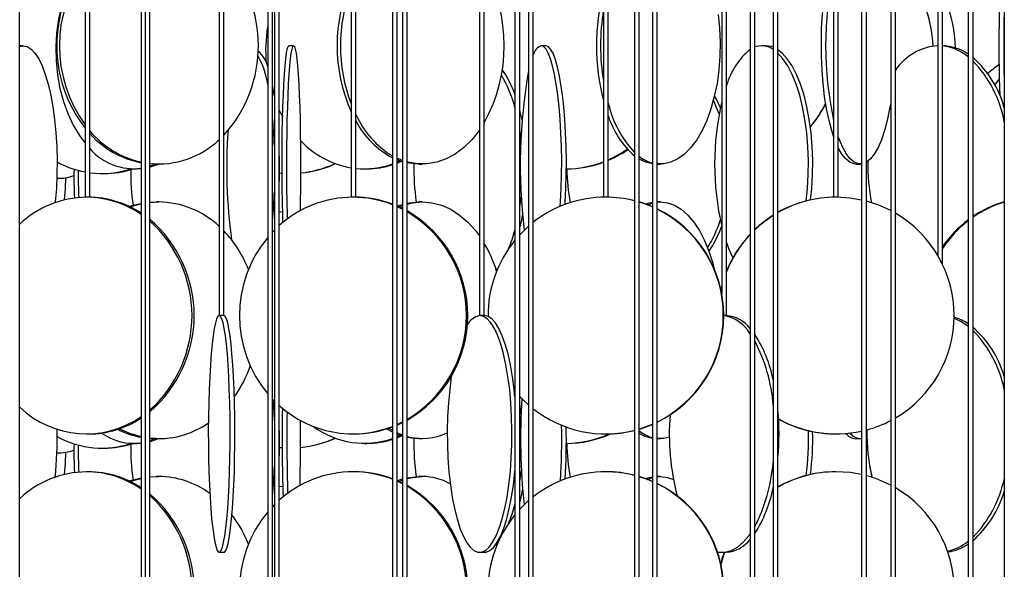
# Model space of a CAD drawing. Header units: millimetres. Extents: x 495 to 2657, y 518 to 2595.
# Tile 87 of 91: x 2414 to 2518, y 2208 to 2266. Entities that reach past the tile are written whole.
import ezdxf

# ---------------------------------------------------------------- set-up
doc = ezdxf.new("R2010")
doc.units = ezdxf.units.MM

msp = doc.modelspace()

# ---------------------------------------------------------------- linework, layer by layer
at = {"color": 7, "linetype": 'Continuous', "lineweight": 25}
for p, q in [((2413.94, 2120.05), (2413.94, 2574.8)), ((2420.85, 2574.8), (2420.85, 2247.55)), ((2421.35, 2247.55), (2421.35, 2574.8)), ((2426.79, 2574.8), (2426.79, 2190.05)), ((2427.2, 2574.8), (2427.2, 2132.55)), ((2427.7, 2132.55), (2427.7, 2574.8)), ((2435.03, 2574.8), (2435.03, 2235.05)), ((2435.53, 2235.05), (2435.53, 2574.8)), ((2440.16, 2574.8), (2440.16, 2177.55)), ((2440.66, 2177.55), (2440.66, 2574.8)), ((2440.87, 2574.8), (2440.87, 2120.05)), ((2441.37, 2120.05), (2441.37, 2574.8)), ((2448.97, 2574.8), (2448.97, 2247.55)), ((2449.47, 2247.55), (2449.47, 2574.8)), ((2453.35, 2574.8), (2453.35, 2190.05)), ((2453.85, 2190.05), (2453.85, 2574.8)), ((2454.4, 2574.8), (2454.4, 2132.55)), ((2454.9, 2132.55), (2454.9, 2574.8)), ((2462.55, 2574.8), (2462.55, 2235.05)), ((2463.05, 2235.05), (2463.05, 2574.8)), ((2466.29, 2574.8), (2466.29, 2177.55)), ((2466.79, 2177.55), (2466.79, 2574.8)), ((2467.73, 2574.8), (2467.73, 2120.05)), ((2468.23, 2120.05), (2468.23, 2574.8)), ((2475.64, 2574.8), (2475.64, 2247.55)), ((2476.14, 2247.55), (2476.14, 2574.8)), ((2478.91, 2574.8), (2478.91, 2190.05)), ((2479.41, 2190.05), (2479.41, 2574.8)), ((2480.81, 2574.8), (2480.81, 2132.55)), ((2481.31, 2132.55), (2481.31, 2574.8)), ((2488.15, 2574.8), (2488.15, 2237.28)), ((2488.65, 2235.05), (2488.65, 2574.8)), ((2491.14, 2574.8), (2491.14, 2177.55)), ((2491.64, 2177.55), (2491.64, 2574.8)), ((2493.58, 2574.8), (2493.58, 2120.05)), ((2494.08, 2120.05), (2494.08, 2574.8)), ((2499.96, 2574.8), (2499.96, 2247.55)), ((2500.46, 2247.55), (2500.46, 2574.8)), ((2502.93, 2574.8), (2502.93, 2190.05)), ((2503.43, 2190.05), (2503.43, 2574.8)), ((2506, 2574.8), (2506, 2132.55)), ((2506.5, 2132.55), (2506.5, 2574.8)), ((2510.98, 2574.8), (2510.98, 2241.38)), ((2511.48, 2240.43), (2511.48, 2574.8)), ((2514.2, 2574.8), (2514.2, 2177.55)), ((2514.7, 2177.55), (2514.7, 2574.8)), ((2518.01, 2574.8), (2518.01, 2120.05)), ((2414.31, 2263.55), (2413.94, 2263.55)), ((2413.94, 2263.48), (2414.31, 2263.55)), ((2442.9, 2263.55), (2442.4, 2263.55)), ((2469.55, 2263.55), (2469.06, 2263.55)), ((2492.81, 2263.55), (2492.35, 2263.55)), ((2427.7, 2250.84), (2428.24, 2251.05)), ((2428.37, 2251.05), (2428.65, 2251.05)), ((2454.4, 2251.3), (2453.85, 2251.49)), ((2453.85, 2251.26), (2454.13, 2251.39)), ((2453.85, 2251.15), (2454.29, 2251.34)), ((2456.13, 2251.05), (2456.49, 2251.05)), ((2481.31, 2251.05), (2481.66, 2251.05)), ((2502.32, 2251.05), (2502.8, 2251.05)), ((2422.64, 2250.05), (2422.88, 2250.05)), ((2425.94, 2250.55), (2426.32, 2250.55)), ((2426.32, 2250.55), (2426.79, 2250.57)), ((2450.37, 2250.55), (2450.65, 2250.55)), ((2471.72, 2250.55), (2471.72, 2250.55)), ((2417.87, 2249.55), (2418.09, 2249.55)), ((2420.99, 2247.55), (2420.85, 2247.55)), ((2421.35, 2247.55), (2420.99, 2247.55)), ((2427.7, 2247), (2428.65, 2247.05)), ((2427.7, 2247.02), (2428.37, 2247.05)), ((2428.65, 2247.05), (2428.37, 2247.05)), ((2449.15, 2247.55), (2448.97, 2247.55)), ((2449.47, 2247.55), (2449.15, 2247.55)), ((2456.49, 2247.05), (2456.13, 2247.05)), ((2475.87, 2247.55), (2475.64, 2247.55)), ((2476.14, 2247.55), (2475.87, 2247.55)), ((2480.29, 2246.75), (2480.81, 2246.93)), ((2481.66, 2247.05), (2481.31, 2247.05)), ((2481.31, 2247.03), (2481.66, 2247.05)), ((2500.23, 2247.55), (2499.96, 2247.55)), ((2500.46, 2247.55), (2500.23, 2247.55)), ((2441.37, 2246.01), (2441.74, 2246.03)), ((2454.4, 2246.29), (2453.85, 2246.55)), ((2454.4, 2246.36), (2453.86, 2246.61)), ((2454.03, 2246.53), (2454.4, 2246.67)), ((2440.87, 2244.08), (2440.66, 2243.86)), ((2467.73, 2244.5), (2466.79, 2243.59)), ((2510.98, 2241.54), (2510.93, 2241.46)), ((2464.32, 2239.82), (2464.45, 2240)), ((2488.15, 2238.26), (2488.04, 2237.82)), ((2488.15, 2238.1), (2488.06, 2237.73)), ((2435.04, 2235.05), (2435.03, 2235.05)), ((2435.53, 2235.05), (2435.04, 2235.05)), ((2462.56, 2235.05), (2462.55, 2235.05)), ((2463.05, 2235.05), (2462.56, 2235.05)), ((2488.65, 2235.05), (2488.35, 2235.05)), ((2466.21, 2227.17), (2466.29, 2227.08)), ((2453.35, 2222.72), (2452.72, 2223.07)), ((2420.99, 2222.55), (2421.22, 2222.55)), ((2427.7, 2221.84), (2428.24, 2222.05)), ((2428.37, 2222.05), (2428.65, 2222.05)), ((2449.15, 2222.55), (2449.29, 2222.55)), ((2454.4, 2222.3), (2453.85, 2222.49)), ((2453.85, 2222.26), (2454.13, 2222.39)), ((2453.85, 2222.15), (2454.29, 2222.34)), ((2456.13, 2222.05), (2456.49, 2222.05)), ((2475.87, 2222.55), (2475.92, 2222.55)), ((2481.31, 2222.05), (2481.66, 2222.05)), ((2500.19, 2222.55), (2500.23, 2222.55)), ((2502.32, 2222.05), (2502.8, 2222.05)), ((2422.64, 2221.05), (2422.88, 2221.05)), ((2425.94, 2221.55), (2426.32, 2221.55)), ((2426.32, 2221.55), (2426.79, 2221.57)), ((2450.37, 2221.55), (2450.65, 2221.55)), ((2471.72, 2221.55), (2471.72, 2221.55)), ((2417.87, 2220.55), (2418.09, 2220.55)), ((2421.22, 2218.55), (2420.99, 2218.55)), ((2427.7, 2218), (2428.65, 2218.05)), ((2427.7, 2218.02), (2428.37, 2218.05)), ((2428.65, 2218.05), (2428.37, 2218.05)), ((2449.29, 2218.55), (2449.15, 2218.55)), ((2454.4, 2217.36), (2453.86, 2217.61)), ((2454.03, 2217.53), (2454.4, 2217.67)), ((2456.49, 2218.05), (2456.13, 2218.05)), ((2475.92, 2218.55), (2475.87, 2218.55)), ((2480.29, 2217.75), (2480.81, 2217.93)), ((2481.66, 2218.05), (2481.31, 2218.05)), ((2481.31, 2218.03), (2481.66, 2218.05)), ((2500.23, 2218.55), (2500.19, 2218.55)), ((2441.37, 2217.01), (2441.74, 2217.03)), ((2454.4, 2217.29), (2453.85, 2217.55)), ((2440.87, 2215.08), (2440.66, 2214.86)), ((2467.73, 2215.5), (2466.79, 2214.59)), ((2464.29, 2210.92), (2464.34, 2210.74)), ((2464.32, 2210.82), (2464.45, 2211)), ((2435.04, 2210.05), (2435.53, 2210.05)), ((2462.56, 2210.05), (2463.04, 2210.05)), ((2488.18, 2210.05), (2488.62, 2210.05))]:
    msp.add_line(p, q, dxfattribs=at)
at = {"color": 7, "linetype": 'Continuous', "lineweight": 25, "flags": 128}
for points in [[(2420.85, 2272.84), (2420.6, 2272.52), (2419.91, 2271.49), (2419.3, 2270.34), (2418.78, 2269.08), (2418.36, 2267.75), (2418.05, 2266.34), (2417.85, 2264.89), (2417.77, 2263.42), (2417.8, 2261.94), (2417.94, 2260.47), (2418.19, 2259.05), (2418.56, 2257.67), (2419.03, 2256.38), (2419.59, 2255.17), (2420.25, 2254.08), (2420.85, 2253.26)], [(2499.96, 2254), (2499.77, 2254.58), (2499.48, 2255.67), (2499.23, 2256.88), (2499.02, 2258.17), (2498.86, 2259.55), (2498.74, 2260.97), (2498.68, 2262.44), (2498.67, 2263.92), (2498.7, 2265.39), (2498.79, 2266.84), (2498.93, 2268.25), (2499.12, 2269.58), (2499.35, 2270.84), (2499.62, 2271.99), (2499.93, 2273.02), (2499.96, 2273.1)], [(2487.75, 2266.84), (2487.91, 2265.39), (2487.98, 2263.92), (2487.95, 2262.44), (2487.84, 2260.97), (2487.65, 2259.55), (2487.36, 2258.17), (2487, 2256.88), (2486.57, 2255.67), (2486.06, 2254.58), (2485.5, 2253.61), (2484.87, 2252.79), (2484.21, 2252.11), (2483.51, 2251.59), (2482.78, 2251.25), (2482.04, 2251.07), (2481.31, 2251.07)], [(2414.31, 2263.55), (2414.73, 2263.46), (2415.15, 2263.2), (2415.56, 2262.77), (2415.95, 2262.17), (2416.31, 2261.42), (2416.65, 2260.52), (2416.96, 2259.49), (2417.22, 2258.34), (2417.45, 2257.08), (2417.63, 2255.75), (2417.77, 2254.34), (2417.86, 2252.89), (2417.89, 2251.42), (2417.88, 2249.94), (2417.82, 2248.47), (2417.71, 2247.05), (2417.7, 2246.99)], [(2441.77, 2244.9), (2441.75, 2245.67), (2441.72, 2247.05), (2441.69, 2248.47), (2441.68, 2249.94), (2441.68, 2251.42), (2441.69, 2252.89), (2441.7, 2254.34), (2441.73, 2255.75), (2441.77, 2257.08), (2441.81, 2258.34), (2441.87, 2259.49), (2441.93, 2260.52), (2442, 2261.42), (2442.07, 2262.17), (2442.15, 2262.77), (2442.23, 2263.2), (2442.32, 2263.46), (2442.4, 2263.55)], [(2442.26, 2245.27), (2442.25, 2245.67), (2442.21, 2247.05), (2442.19, 2248.47), (2442.18, 2249.94), (2442.18, 2251.42), (2442.18, 2252.89), (2442.2, 2254.34), (2442.23, 2255.75), (2442.27, 2257.08), (2442.31, 2258.34), (2442.37, 2259.49), (2442.43, 2260.52), (2442.5, 2261.42), (2442.57, 2262.17), (2442.65, 2262.77), (2442.73, 2263.2), (2442.82, 2263.46), (2442.9, 2263.55)], [(2442.9, 2263.55), (2442.99, 2263.46), (2443.07, 2263.2), (2443.16, 2262.77), (2443.24, 2262.17), (2443.31, 2261.42), (2443.38, 2260.52), (2443.44, 2259.49), (2443.49, 2258.34), (2443.54, 2257.08), (2443.58, 2255.75), (2443.6, 2254.34), (2443.62, 2252.89), (2443.63, 2251.42), (2443.63, 2249.94), (2443.61, 2248.47), (2443.59, 2247.05), (2443.57, 2246.11)], [(2471.08, 2246.59), (2471.11, 2247.05), (2471.18, 2248.47), (2471.22, 2249.94), (2471.23, 2251.42), (2471.2, 2252.89), (2471.15, 2254.34), (2471.07, 2255.75), (2470.96, 2257.08), (2470.82, 2258.34), (2470.66, 2259.49), (2470.47, 2260.52), (2470.27, 2261.42), (2470.05, 2262.17), (2469.81, 2262.77), (2469.57, 2263.2), (2469.31, 2263.46), (2469.06, 2263.55)], [(2471.59, 2246.79), (2471.61, 2247.05), (2471.67, 2248.47), (2471.71, 2249.94), (2471.72, 2251.42), (2471.7, 2252.89), (2471.64, 2254.34), (2471.56, 2255.75), (2471.45, 2257.08), (2471.31, 2258.34), (2471.15, 2259.49), (2470.97, 2260.52), (2470.76, 2261.42), (2470.54, 2262.17), (2470.31, 2262.77), (2470.06, 2263.2), (2469.81, 2263.46), (2469.55, 2263.55)], [(2492.35, 2263.55), (2491.77, 2263.46), (2491.64, 2263.42)], [(2493.58, 2263.4), (2493.4, 2263.46), (2492.81, 2263.55)], [(2497.53, 2247.26), (2497.66, 2248.47), (2497.74, 2249.94), (2497.76, 2251.42), (2497.71, 2252.89), (2497.59, 2254.34), (2497.4, 2255.75), (2497.15, 2257.08), (2496.84, 2258.34), (2496.47, 2259.49), (2496.05, 2260.52), (2495.58, 2261.42), (2495.07, 2262.17), (2494.54, 2262.77), (2494.08, 2263.13)], [(2497.06, 2247.15), (2497.2, 2248.47), (2497.29, 2249.94), (2497.3, 2251.42), (2497.25, 2252.89), (2497.13, 2254.34), (2496.94, 2255.75), (2496.69, 2257.08), (2496.38, 2258.34), (2496.01, 2259.49), (2495.59, 2260.52), (2495.12, 2261.42), (2494.61, 2262.17), (2494.08, 2262.76)], [(2517.47, 2261.54), (2517.28, 2261.42), (2516.23, 2260.63)], [(2440.87, 2258.23), (2440.74, 2258.99), (2440.66, 2259.41)], [(2517.49, 2260.09), (2517.04, 2259.49), (2516.99, 2259.41)], [(2488, 2256.98), (2487.61, 2257.84), (2487.39, 2258.27)], [(2487.87, 2256.35), (2487.78, 2256.58), (2487.27, 2257.79)], [(2506, 2257.51), (2505.89, 2256.88), (2505.64, 2255.67), (2505.34, 2254.58), (2505.02, 2253.61), (2504.66, 2252.79), (2504.27, 2252.11), (2503.87, 2251.59), (2503.44, 2251.25), (2503.43, 2251.23)], [(2441.37, 2256.75), (2441.56, 2256.38), (2441.74, 2256.04)], [(2467.04, 2255.73), (2466.85, 2256.58), (2466.79, 2256.81)], [(2462.55, 2254.64), (2462.51, 2254.58), (2461.73, 2253.61), (2460.88, 2252.79), (2459.97, 2252.11), (2459.02, 2251.59), (2458.02, 2251.25), (2457.01, 2251.07), (2455.98, 2251.07), (2454.97, 2251.25), (2454.9, 2251.26)], [(2466.93, 2253.67), (2466.91, 2253.84), (2466.79, 2254.73)], [(2502.93, 2251.06), (2502.58, 2251.07), (2502.15, 2251.25), (2501.73, 2251.59), (2501.32, 2252.11), (2500.94, 2252.79), (2500.58, 2253.61), (2500.46, 2253.93)], [(2502.32, 2251.05), (2502.1, 2251.07), (2501.67, 2251.25), (2501.25, 2251.59), (2500.85, 2252.11), (2500.46, 2252.78)], [(2428.37, 2251.05), (2427.75, 2251.07), (2427.7, 2251.07)], [(2427.7, 2250.73), (2427.77, 2250.75), (2428.61, 2251.05)], [(2454.4, 2251.42), (2453.97, 2251.59), (2453.85, 2251.65)], [(2456.13, 2251.05), (2455.62, 2251.07), (2454.9, 2251.18)], [(2480.81, 2251.08), (2480.12, 2251.25), (2479.41, 2251.58)], [(2441.68, 2250.06), (2441.58, 2250.07), (2441.37, 2250.08)], [(2418.67, 2247.27), (2418.8, 2248.44), (2418.83, 2249.61)], [(2425.52, 2246.58), (2425.91, 2246.7), (2426.79, 2246.9)], [(2425.63, 2246.52), (2426.18, 2246.7), (2426.79, 2246.85)], [(2453.85, 2246.6), (2454.1, 2246.7), (2454.4, 2246.79)], [(2454.9, 2246.83), (2455.47, 2246.96), (2456.49, 2247.05)], [(2454.9, 2246.92), (2455.11, 2246.96), (2456.13, 2247.05)], [(2456.49, 2247.05), (2457.51, 2246.96), (2458.52, 2246.7), (2459.5, 2246.27), (2460.44, 2245.67), (2461.32, 2244.92), (2462.13, 2244.02), (2462.55, 2243.46)], [(2466.79, 2246.37), (2466.81, 2246.55), (2466.97, 2247.7)], [(2480.81, 2246.54), (2480.25, 2246.77), (2479.41, 2247.05)], [(2480.81, 2246.52), (2480.2, 2246.77), (2479.41, 2247.03)], [(2480.06, 2246.83), (2480.49, 2246.96), (2480.81, 2247.02)], [(2481.66, 2247.05), (2482.41, 2246.96), (2483.15, 2246.7), (2483.86, 2246.27), (2484.55, 2245.67), (2485.19, 2244.92), (2485.79, 2244.02), (2486.32, 2242.99), (2486.79, 2241.84), (2487.19, 2240.58), (2487.36, 2239.93)], [(2502.93, 2247.25), (2501.71, 2247.46), (2500.23, 2247.55)], [(2466.79, 2244.28), (2467, 2245.17), (2467.1, 2245.64)], [(2488.65, 2242.75), (2488.91, 2242.08), (2489.32, 2241.16)], [(2435.04, 2235.05), (2434.9, 2234.96), (2434.76, 2234.7), (2434.63, 2234.27), (2434.51, 2233.67), (2434.39, 2232.92), (2434.28, 2232.02), (2434.18, 2230.99), (2434.1, 2229.84), (2434.03, 2228.58), (2433.97, 2227.25), (2433.92, 2225.84), (2433.89, 2224.39), (2433.88, 2222.92), (2433.89, 2221.44), (2433.91, 2219.97), (2433.94, 2218.55), (2433.99, 2217.17), (2434.06, 2215.88), (2434.14, 2214.67), (2434.23, 2213.58), (2434.34, 2212.61), (2434.45, 2211.79), (2434.57, 2211.11), (2434.7, 2210.59), (2434.83, 2210.25), (2434.97, 2210.07), (2435.1, 2210.07), (2435.24, 2210.25), (2435.37, 2210.59), (2435.5, 2211.11), (2435.62, 2211.79), (2435.74, 2212.61), (2435.84, 2213.58), (2435.93, 2214.67), (2436.01, 2215.88), (2436.08, 2217.17), (2436.13, 2218.55), (2436.16, 2219.97), (2436.18, 2221.44), (2436.19, 2222.92), (2436.18, 2224.39), (2436.15, 2225.84), (2436.1, 2227.25), (2436.05, 2228.58), (2435.97, 2229.84), (2435.89, 2230.99), (2435.79, 2232.02), (2435.68, 2232.92), (2435.56, 2233.67), (2435.44, 2234.27), (2435.31, 2234.7), (2435.17, 2234.96), (2435.04, 2235.05)], [(2435.53, 2210.05), (2435.6, 2210.07), (2435.74, 2210.25), (2435.87, 2210.59), (2436, 2211.11), (2436.12, 2211.79), (2436.23, 2212.61), (2436.34, 2213.58), (2436.43, 2214.67), (2436.51, 2215.88), (2436.57, 2217.17), (2436.63, 2218.55), (2436.66, 2219.97), (2436.68, 2221.44), (2436.69, 2222.92), (2436.67, 2224.39), (2436.65, 2225.84), (2436.6, 2227.25), (2436.54, 2228.58), (2436.47, 2229.84), (2436.38, 2230.99), (2436.29, 2232.02), (2436.18, 2232.92), (2436.06, 2233.67), (2435.93, 2234.27), (2435.8, 2234.7), (2435.67, 2234.96), (2435.53, 2235.05), (2435.53, 2235.05)], [(2459.56, 2228.61), (2459.56, 2228.58), (2459.39, 2227.25), (2459.26, 2225.84), (2459.17, 2224.39), (2459.14, 2222.92), (2459.15, 2221.44), (2459.21, 2219.97), (2459.31, 2218.55), (2459.47, 2217.17), (2459.66, 2215.88), (2459.9, 2214.67), (2460.17, 2213.58), (2460.48, 2212.61), (2460.82, 2211.79), (2461.18, 2211.11), (2461.56, 2210.59), (2461.95, 2210.25), (2462.35, 2210.07), (2462.76, 2210.07), (2463.16, 2210.25), (2463.55, 2210.59), (2463.93, 2211.11), (2464.29, 2211.79), (2464.63, 2212.61), (2464.94, 2213.58), (2465.21, 2214.67), (2465.45, 2215.88), (2465.64, 2217.17), (2465.8, 2218.55), (2465.9, 2219.97), (2465.96, 2221.44), (2465.97, 2222.92), (2465.94, 2224.39), (2465.86, 2225.84), (2465.73, 2227.25), (2465.55, 2228.58), (2465.33, 2229.84), (2465.08, 2230.99), (2464.79, 2232.02), (2464.47, 2232.92), (2464.12, 2233.67), (2463.75, 2234.27), (2463.36, 2234.7), (2462.96, 2234.96), (2462.56, 2235.05), (2462.56, 2235.05)], [(2466.29, 2226.45), (2466.21, 2227.25), (2466.03, 2228.58), (2465.82, 2229.84), (2465.56, 2230.99), (2465.27, 2232.02), (2464.95, 2232.92), (2464.6, 2233.67), (2464.23, 2234.27), (2463.84, 2234.7), (2463.44, 2234.96), (2463.04, 2235.05)], [(2440.66, 2226.23), (2440.8, 2226.08), (2440.87, 2226.02)], [(2440.87, 2223.97), (2440.83, 2224.84), (2440.74, 2226.15)], [(2466.79, 2226.51), (2467.21, 2226.08), (2467.68, 2225.64)], [(2466.93, 2224.67), (2466.91, 2224.84), (2466.79, 2225.73)], [(2426.79, 2222.25), (2425.58, 2222.59), (2424.46, 2223.09)], [(2453.35, 2222.91), (2453.01, 2223.11), (2452.96, 2223.15)], [(2453.85, 2223.55), (2453.98, 2223.61), (2454.4, 2223.81)], [(2453.85, 2223.49), (2454.12, 2223.61), (2454.4, 2223.74)], [(2479.41, 2223.07), (2479.5, 2223.09), (2480.81, 2223.58)], [(2479.41, 2223.05), (2479.55, 2223.09), (2480.81, 2223.56)], [(2428.37, 2222.05), (2427.75, 2222.07), (2427.7, 2222.07)], [(2427.7, 2221.73), (2427.77, 2221.75), (2428.61, 2222.05)], [(2454.4, 2222.42), (2453.97, 2222.59), (2453.85, 2222.65)], [(2456.13, 2222.05), (2455.62, 2222.07), (2454.9, 2222.18)], [(2480.81, 2222.08), (2480.12, 2222.25), (2479.41, 2222.58)], [(2482.61, 2222.19), (2482.04, 2222.07), (2481.31, 2222.07)], [(2503.5, 2222.28), (2503.44, 2222.25), (2503.43, 2222.23)], [(2441.68, 2221.06), (2441.58, 2221.07), (2441.37, 2221.08)], [(2418.67, 2218.27), (2418.8, 2219.44), (2418.83, 2220.61)], [(2463.04, 2210.05), (2463.24, 2210.07), (2463.64, 2210.25), (2464.04, 2210.59), (2464.42, 2211.11), (2464.78, 2211.79), (2465.11, 2212.61), (2465.42, 2213.58), (2465.69, 2214.67), (2465.93, 2215.88), (2466.12, 2217.17), (2466.28, 2218.55), (2466.29, 2218.65)], [(2466.79, 2217.37), (2466.81, 2217.55), (2466.97, 2218.7)], [(2503.78, 2219.14), (2503.97, 2218.05), (2503.98, 2217.96)], [(2425.52, 2217.58), (2425.91, 2217.7), (2426.79, 2217.9)], [(2425.63, 2217.52), (2426.18, 2217.7), (2426.79, 2217.85)], [(2453.86, 2217.61), (2454.1, 2217.7), (2454.4, 2217.79)], [(2454.9, 2217.92), (2455.11, 2217.96), (2456.13, 2218.05)], [(2454.9, 2217.83), (2455.47, 2217.96), (2456.49, 2218.05)], [(2480.81, 2217.54), (2480.25, 2217.77), (2479.41, 2218.05)], [(2480.81, 2217.52), (2480.2, 2217.77), (2479.41, 2218.03)], [(2480.06, 2217.83), (2480.49, 2217.96), (2480.81, 2218.02)], [(2481.66, 2218.05), (2482.41, 2217.96), (2483.03, 2217.75)], [(2502.93, 2218.25), (2501.71, 2218.46), (2500.23, 2218.55)], [(2466.79, 2215.28), (2467, 2216.17), (2467.1, 2216.64)], [(2487.68, 2210.1), (2487.85, 2210.07), (2488.51, 2210.07), (2489.16, 2210.25), (2489.8, 2210.59), (2490.42, 2211.11), (2491.01, 2211.79), (2491.14, 2211.97)], [(2488.39, 2210.05), (2488.17, 2209.34), (2488.04, 2208.82)], [(2488.43, 2210.05), (2488.21, 2209.34), (2488.06, 2208.73)]]:
    msp.add_lwpolyline(points, dxfattribs=at)
at = {"color": 7, "linetype": 'Continuous', "lineweight": 25}
for centre, radius, start, end in [((2425.16, 2263.55), 14.02, 317.7667, 42.2983), ((2671.43, 2263.46), 153.99, 176.2954, 181.933), ((2432.01, 2263.55), 14.15, 142.2559, 217.9964), ((2432.37, 2263.55), 14.23, 144.0075, 215.9925), ((2448.45, 2263.55), 16.71, 330.8653, 29.3496), ((2536.39, 2263.55), 37.27, 167.7831, 192.2169), ((2464.6, 2263.55), 17.11, 155.9349, 204.0651), ((2465.16, 2263.55), 17.31, 159.2614, 200.7386), ((2498.34, 2263.55), 23.43, 165.6322, 194.3678), ((2497.7, 2263.06), 12.79, 2.1152, 21.706), ((2498.73, 2263.06), 14.11, 1.0708, 18.7406), ((2705.02, 2263.55), 187.07, 178.6496, 181.3504), ((2499.49, 2263.55), 24.15, 171.036, 188.964), ((2454.88, 2263.05), 14.94, 170.3595, 185.1228), ((2469.58, 2262.25), 1.4, 112.1074, 165.6303), ((2492.29, 2261.22), 2.33, 56.3275, 88.3896), ((2511.45, 2257.54), 6.03, 94.544, 145.3057), ((2511.34, 2258.51), 5.04, 55.5366, 88.9077), ((2510.87, 2258.31), 5.25, 50.7009, 83.3834), ((2431.27, 2258.11), 8.99, 8.6074, 29.462), ((2437.42, 2260.77), 2.79, 11.0679, 52.4299), ((2496.12, 2257.2), 7.77, 129.8198, 163.9951), ((2507.45, 2254.09), 10.95, 15.3649, 48.545), ((2505.66, 2253.22), 12.56, 10.5851, 43.991), ((2452.75, 2253.46), 14, 14.742, 30.0855), ((2455.61, 2254.61), 11.33, 19.5118, 34.4709), ((2524.66, 2250.9), 57.81, 170.0157, 186.7911), ((2487.44, 2260.18), 11.62, 193.4417, 222.7243), ((2516.41, 2251.05), 29.02, 166.8432, 193.0676), ((2487.95, 2263.05), 12.5, 319.873, 333.3847), ((2487.97, 2263.05), 12.5, 319.7565, 333.2389), ((2458.56, 2260.43), 9.99, 204.5518, 238.5518), ((2485.22, 2259.07), 9.53, 197.845, 228.5634), ((2388.54, 2250.93), 52.36, 2.2325, 5.6111), ((2457.8, 2260.04), 9.44, 208.0678, 241.8346), ((2429.04, 2261.05), 10.06, 220.1197, 257.0273), ((2428.67, 2260.87), 9.86, 222.0763, 258.975), ((2490.82, 2250.58), 55, 175.8099, 187.8816), ((2428.58, 2260.43), 9.37, 264.6136, 313.5548), ((2450.65, 2260.24), 9.72, 223.6447, 260.0493), ((2426, 2256.69), 6.13, 220.6549, 277.3571), ((2380.55, 2250.55), 60.85, 357.9844, 2.0156), ((2471.45, 2262.24), 11.71, 293.6377, 304.9287), ((2471.6, 2262.23), 11.7, 292.8171, 304.3764), ((2422.72, 2260.1), 10.06, 241.3347, 259.3041), ((2442.31, 2262.24), 12.2, 276.2101, 294.0769), ((2442.39, 2262.24), 12.19, 275.8275, 293.8856), ((2450.37, 2259.33), 8.78, 264.1144, 289.7968), ((2450.64, 2259.36), 8.81, 270.0475, 288.0948), ((2482.2, 2250.54), 26.59, 178.8579, 187.5616), ((2471.56, 2261.94), 11.4, 270.7795, 290.9769), ((2471.72, 2261.94), 11.39, 270.0256, 290.1599), ((2481.92, 2255.09), 4.08, 232.028, 254.1849), ((2523.78, 2251.02), 20.21, 179.0933, 191.5531), ((2450.65, 2249.55), 30.98, 178.223, 183.8506), ((2451.11, 2249.55), 30.98, 178.4679, 183.7619), ((2422.64, 2259.78), 9.73, 262.399, 288.5211), ((2422.87, 2259.81), 9.76, 270.0339, 288.4186), ((2447.51, 2250.04), 21.83, 178.898, 188.7896), ((2489.73, 2250.53), 17.95, 179.9473, 191.4397), ((2418.08, 2254.08), 4.53, 267.375, 290.5473), ((2388.61, 2250.17), 52.3, 354.3868, 357.7696), ((2421.08, 2237.12), 10.42, 90.515, 133.2316), ((2420.94, 2237.31), 10.24, 55.1907, 89.7346), ((2421.17, 2237.33), 10.22, 56.683, 89.7517), ((2428.51, 2237.55), 9.5, 46.6744, 89.2035), ((2449.19, 2235.85), 11.7, 90.1739, 131.9395), ((2449.14, 2236), 11.55, 68.6643, 89.9655), ((2449.29, 2236.01), 11.54, 69.407, 89.9785), ((2475.87, 2235.16), 12.39, 90.0191, 128.0922), ((2475.87, 2235.18), 12.37, 75.766, 89.9985), ((2475.92, 2235.18), 12.37, 76.0148, 89.9985), ((2500.23, 2235.12), 12.43, 90.0065, 119.6624), ((2500.19, 2235.12), 12.43, 90.0064, 119.4498), ((2500.23, 2235.11), 12.44, 62.3499, 75.0912), ((2521.34, 2235.69), 11.86, 106.3332, 124.0767), ((2521.48, 2235.69), 11.87, 106.9989, 124.8372), ((2448.57, 2235.05), 12.73, 299.7726, 60.2274), ((2448.43, 2235.05), 12.73, 300.5328, 59.4672), ((2475.83, 2235.05), 12.53, 295.9329, 64.0671), ((2475.78, 2235.05), 12.53, 296.1991, 63.8009), ((2500.18, 2235.05), 12.52, 300.3411, 59.6589), ((2419.04, 2235.05), 13.35, 310.4406, 49.5594), ((2418.78, 2235.05), 13.38, 311.8073, 48.1927), ((2474.87, 2249.36), 13.79, 328.7094, 342.0833), ((2500.21, 2235.09), 12.46, 122.1246, 133.4161), ((2500.25, 2235.09), 12.46, 122.3429, 133.6706), ((2521.61, 2235.33), 12.31, 127.0199, 145.3948), ((2521.75, 2235.32), 12.33, 127.7973, 146.4714), ((2426.41, 2235.32), 12.58, 21.4418, 43.5441), ((2450.26, 2248.5), 16.63, 337.4094, 344.5833), ((2475.59, 2249.18), 13.4, 326.7384, 339.4878), ((2500.24, 2235.06), 12.5, 136.6676, 157.9365), ((2450.05, 2235.05), 12.89, 140.1401, 219.8599), ((2450.87, 2235.55), 14.11, 17.2769, 30.613), ((2475.98, 2235.05), 12.54, 140.8838, 180.4032), ((2500.28, 2235.06), 12.51, 136.9391, 158.4287), ((2462.88, 2233.22), 1.85, 100.0433, 152.3695), ((2487.74, 2231.15), 3.94, 30.1315, 81.0381), ((2488.4, 2231.6), 3.45, 37.3379, 86.2696), ((2511.16, 2229.6), 5.49, 56.9012, 73.7947), ((2510.63, 2229.35), 5.77, 51.8797, 69.1552), ((2507.56, 2225.6), 10.87, 16.1569, 49.0037), ((2505.84, 2224.76), 12.42, 11.545, 44.5066), ((2479.82, 2225.49), 14.04, 11.3627, 32.6124), ((2475.83, 2224.14), 17.82, 4.6453, 27.3897), ((2425.96, 2234.02), 13.08, 324.651, 340.8096), ((2532.15, 2222.08), 65.27, 176.3143, 186.1662), ((2420.98, 2232.75), 10.19, 226.3692, 304.7514), ((2449.15, 2234.17), 11.61, 227.9433, 291.2012), ((2642.65, 2222.07), 200.97, 179.0924, 181.7614), ((2475.87, 2234.93), 12.38, 231.8965, 284.2173), ((2466.44, 2222.55), 27.76, 354.7979, 5.2021), ((2421.18, 2232.75), 10.21, 270.228, 303.3373), ((2644.48, 2222.06), 202.3, 179.2055, 181.6403), ((2238.88, 2222.05), 204.75, 358.6187, 0.5351), ((2508.47, 2222.52), 25.87, 175.4737, 194.5625), ((2500.23, 2234.97), 12.42, 240.6958, 282.5309), ((2500.19, 2234.98), 12.43, 240.9183, 269.996), ((2500.23, 2234.98), 12.44, 285.2471, 297.6509), ((2376.1, 2222.03), 41.8, 354.4589, 1.3991), ((2428.45, 2231.23), 9.19, 243.1046, 259.5897), ((2428.62, 2231.18), 9.13, 264.1867, 305.2092), ((2380.55, 2221.55), 60.85, 357.9844, 2.0156), ((2450.37, 2230.55), 8.99, 233.6707, 289.3563), ((2449.29, 2234.09), 11.54, 270.0227, 290.5917), ((2402.26, 2222.04), 68.97, 356.2999, 1.1792), ((2402.61, 2222.03), 69.11, 356.4748, 1.0222), ((2475.92, 2234.92), 12.37, 270.0009, 284.0388), ((2481.92, 2226.09), 4.08, 232.028, 254.1849), ((2466.56, 2222.04), 30.75, 352.7204, 1.5816), ((2523.46, 2222.52), 19.97, 178.6549, 193.3076), ((2422.64, 2230.89), 9.84, 241.1723, 288.3221), ((2425.98, 2227.37), 5.81, 234.4153, 278.0095), ((2442.31, 2233.24), 12.2, 276.2101, 294.0769), ((2442.39, 2233.24), 12.19, 275.8275, 293.8856), ((2450.64, 2230.36), 8.81, 270.0475, 288.0948), ((2456.5, 2228.21), 6.15, 254.9266, 295.3969), ((2482.2, 2221.54), 26.59, 178.8579, 187.5616), ((2471.72, 2232.96), 11.41, 270.0344, 294.2876), ((2471.56, 2232.96), 11.41, 270.7861, 294.2204), ((2466.99, 2222.04), 30.77, 352.9416, 1.393), ((2502.39, 2223.51), 1.47, 218.9703, 267.0687), ((2502.9, 2223.61), 1.55, 218.8474, 270.9942), ((2418.08, 2225.08), 4.53, 267.375, 290.5473), ((2450.65, 2220.55), 30.98, 178.223, 183.8506), ((2451.11, 2220.55), 30.98, 178.4679, 183.7619), ((2422.87, 2230.81), 9.76, 270.0339, 288.4186), ((2447.51, 2221.04), 21.83, 178.898, 188.7896), ((2489.73, 2221.53), 17.95, 179.9473, 191.4397), ((2388.61, 2221.17), 52.3, 354.3868, 357.7696), ((2475.32, 2221.1), 18.33, 332.934, 355.0311), ((2421.08, 2208.12), 10.42, 90.515, 133.2316), ((2420.94, 2208.31), 10.24, 55.1907, 89.7346), ((2421.17, 2208.33), 10.22, 56.683, 89.7517), ((2428.56, 2208.74), 9.31, 53.9651, 89.492), ((2449.19, 2206.85), 11.7, 90.1739, 131.9395), ((2449.14, 2207), 11.55, 68.6643, 89.9655), ((2449.29, 2207.01), 11.54, 69.407, 89.9785), ((2456.45, 2211.74), 6.31, 61.6562, 89.6415), ((2475.87, 2206.16), 12.39, 90.0191, 128.0922), ((2475.87, 2206.18), 12.37, 75.766, 89.9985), ((2475.92, 2206.18), 12.37, 76.0148, 89.9985), ((2500.23, 2206.12), 12.43, 90.0065, 119.6624), ((2500.19, 2206.12), 12.43, 90.0064, 119.4498), ((2500.23, 2206.11), 12.44, 62.3499, 75.0912), ((2505.56, 2220.49), 12.73, 315.9061, 348.0423), ((2448.57, 2206.05), 12.73, 299.7726, 60.2274), ((2448.43, 2206.05), 12.73, 300.5328, 59.4672), ((2475.83, 2206.05), 12.53, 295.9329, 64.0671), ((2475.78, 2206.05), 12.53, 296.1991, 63.8009), ((2479.65, 2219.68), 14.22, 327.5234, 348.5015), ((2500.18, 2206.05), 12.52, 300.3411, 59.6589), ((2419.04, 2206.05), 13.35, 310.4406, 49.5594), ((2418.78, 2206.05), 13.38, 311.8073, 48.1927), ((2507.3, 2219.66), 11.17, 311.4486, 343.3908), ((2450.26, 2219.5), 16.63, 337.4094, 344.5833), ((2426.21, 2206.22), 12.8, 21.5273, 37.6701), ((2450.05, 2206.05), 12.89, 140.1401, 219.8599), ((2475.98, 2206.05), 12.54, 140.8838, 180.4032), ((2488.36, 2213.56), 3.52, 274.277, 322.1155), ((2510.74, 2215.58), 5.57, 283.0496, 308.3081), ((2511.28, 2215.25), 5.22, 278.1694, 303.9603)]:
    msp.add_arc(centre, radius, start, end, dxfattribs=at)

doc.saveas('drawing.dxf')
